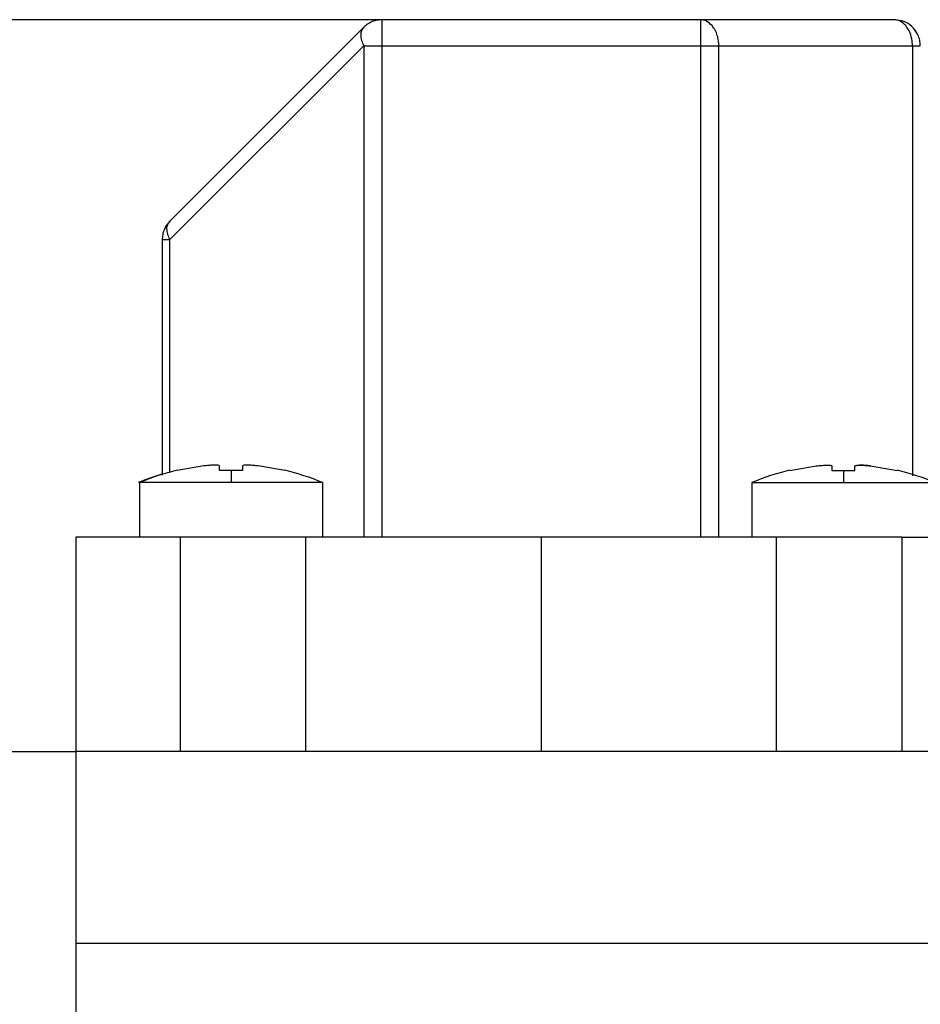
# Model space of a CAD drawing. Header units: millimetres. Extents: x -35 to 777, y -374 to 88.
# Tile 6 of 21: x 95 to 112, y 26 to 45. Entities that reach past the tile are written whole.
import ezdxf

# ---------------------------------------------------------------- set-up
doc = ezdxf.new("R2010")
doc.units = ezdxf.units.MM
doc.header["$LTSCALE"] = 0.173622
doc.layers.add('NoLayerName_001', color=7, linetype='Continuous')
doc.styles.get("Standard").update_dxf_attribs({"font": 'txt', "bigfont": 'extfont2'})
doc.dimstyles.get("Standard").update_dxf_attribs({"dimtxt": 2.5, "dimasz": 2.5, "dimexe": 1.25, "dimexo": 0.625, "dimtad": 1, "dimzin": 0, "dimdsep": 46, "dimtxsty": 'Standard', "dimcen": 2.5, "dimadec": 0, "dimazin": 0, "dimtfac": 0.75, "dimtmove": 0, "dimatfit": 3, "dimfxl": 1, "dimarcsym": 0})

# ---------------------------------------------------------------- blocks, each defined once
blk = doc.blocks.new('_OPEN30')
at = {"color": 0, "linetype": 'ByBlock', "lineweight": -2}
for p, q in [((-1, 0.267949), (0, 0)), ((0, 0), (-1, -0.267949)), ((0, 0), (-1, 0))]:
    blk.add_line(p, q, dxfattribs=at)
blk = doc.blocks.new('*D37')
at = {"layer": 'Defpoints', "color": 0}
for p in [(103.614, 45), (86.98, 31), (91.756, 31)]:
    blk.add_point(p, dxfattribs=at)
at = {"layer": 'NoLayerName_001', "color": 0, "linetype": 'Continuous', "lineweight": 25}
for p, q in [((102.989, 45), (84.18, 45)), ((86.98, 43.5), (86.98, 32.5)), ((91.131, 31), (84.18, 31))]:
    blk.add_line(p, q, dxfattribs=at)
at = {"layer": 'NoLayerName_001', "color": 0, "lineweight": 25, "xscale": 1.5, "yscale": 1.5, "zscale": 1.5}
for p, rotation in [((86.98, 45), 90), ((86.98, 31), 270)]:
    blk.add_blockref('_OPEN30', p, dxfattribs=dict(at, rotation=rotation))
at = {"layer": 'NoLayerName_001', "color": 0, "lineweight": 25, "insert": (84.48, 38), "char_height": 3, "attachment_point": 5, "rotation": 90}
blk.add_mtext('14', dxfattribs=at)
blk = doc.blocks.new('JZB_0002')
at = {"layer": 'NoLayerName_001', "color": 250, "linetype": 'Continuous', "lineweight": 25}
for p, q in [((15.65, 14), (5.857, 14)), ((1.796, 10.146), (5.504, 13.854)), ((16.002, 13.5), (15.995, 13.595)), ((1.796, 9.793), (5.504, 13.5)), ((5.504, 13.5), (5.504, 4.1)), ((5.857, 4.1), (5.857, 13.5)), ((5.857, 13.5), (11.943, 13.5)), ((11.943, 13.5), (11.943, 4.1)), ((12.296, 4.1), (12.296, 13.5)), ((12.296, 13.5), (16.004, 13.5)), ((16.004, 5.273), (16.004, 13.5)), ((1.65, 9.793), (1.65, 5.289)), ((1.796, 5.335), (1.796, 9.793)), ((0, 4.1), (0, 0)), ((2, 0), (2, 4.1)), ((4.4, 4.1), (2, 4.1)), ((4.4, 0), (4.4, 4.1)), ((8.9, 4.1), (8.9, 0)), ((13.4, 0), (13.4, 4.1)), ((15.8, 4.1), (13.4, 4.1)), ((15.8, 0), (15.8, 4.1))]:
    blk.add_line(p, q, dxfattribs=at)
for points, knots in [([(5.857, 14), (5.826, 13.997), (5.761, 13.995), (5.667, 13.965), (5.577, 13.92), (5.529, 13.874), (5.504, 13.854)], [0, 0, 0, 0, 0.095162, 0.193453, 0.293072, 0.3920679, 0.3920679, 0.3920679, 0.3920679]), ([(5.857, 13.5), (5.857, 13.561), (5.857, 13.653), (5.857, 13.77), (5.857, 13.849), (5.857, 13.912), (5.857, 13.961), (5.857, 13.988), (5.857, 14)], [0, 0, 0, 0, 0.1840672, 0.2736339, 0.3535879, 0.4185322, 0.4649222, 0.5, 0.5, 0.5, 0.5]), ([(11.943, 14), (11.943, 13.988), (11.943, 13.961), (11.943, 13.912), (11.943, 13.849), (11.943, 13.77), (11.943, 13.653), (11.943, 13.561), (11.943, 13.5)], [0, 0, 0, 0, 0.0351122, 0.0815145, 0.1464637, 0.2264139, 0.3159689, 0.5, 0.5, 0.5, 0.5]), ([(12.166, 13.887), (12.131, 13.915), (12.073, 13.986), (11.982, 13.991), (11.943, 14)], [0, 0, 0, 0, 0.1361816, 0.2563955, 0.2563955, 0.2563955, 0.2563955]), ([(15.874, 13.887), (15.838, 13.915), (15.78, 13.986), (15.689, 13.991), (15.65, 14)], [0, 0, 0, 0, 0.1361811, 0.2563947, 0.2563947, 0.2563947, 0.2563947]), ([(16.15, 13.5), (16.146, 13.536), (16.144, 13.61), (16.096, 13.742), (16, 13.872), (15.838, 13.981), (15.713, 13.988), (15.65, 14)], [0, 0, 0, 0, 0.1101695, 0.2177278, 0.4155859, 0.5892446, 0.7815633, 0.7815633, 0.7815633, 0.7815633]), ([(5.504, 13.854), (5.49, 13.832), (5.454, 13.79), (5.445, 13.699), (5.459, 13.599), (5.49, 13.535), (5.504, 13.5)], [0, 0, 0, 0, 0.0752944, 0.1624007, 0.2637485, 0.3752181, 0.3752181, 0.3752181, 0.3752181]), ([(12.296, 13.5), (12.294, 13.532), (12.293, 13.6), (12.269, 13.701), (12.231, 13.802), (12.186, 13.858), (12.166, 13.887)], [0, 0, 0, 0, 0.0976976, 0.2026842, 0.3106589, 0.4163765, 0.4163765, 0.4163765, 0.4163765]), ([(15.995, 13.595), (15.982, 13.647), (15.969, 13.756), (15.901, 13.841), (15.874, 13.887)], [0, 0, 0, 0, 0.1594548, 0.3194944, 0.3194944, 0.3194944, 0.3194944]), ([(5.504, 13.5), (5.53, 13.5), (5.587, 13.5), (5.674, 13.5), (5.765, 13.5), (5.827, 13.5), (5.857, 13.5)], [0, 0, 0, 0, 0.0799498, 0.1695079, 0.2625733, 0.3535534, 0.3535534, 0.3535534, 0.3535534]), ([(11.943, 13.5), (11.973, 13.5), (12.035, 13.5), (12.126, 13.5), (12.213, 13.5), (12.27, 13.5), (12.296, 13.5)], [0, 0, 0, 0, 0.0909774, 0.1840419, 0.2736011, 0.3535534, 0.3535534, 0.3535534, 0.3535534]), ([(16.004, 13.5), (16.024, 13.5), (16.06, 13.5), (16.109, 13.5), (16.137, 13.5), (16.15, 13.5)], [0, 0, 0, 0, 0.0616578, 0.1083938, 0.1464466, 0.1464466, 0.1464466, 0.1464466]), ([(1.797, 10.147), (1.776, 10.122), (1.731, 10.074), (1.686, 9.985), (1.655, 9.891), (1.653, 9.825), (1.65, 9.793)], [0, 0, 0, 0, 0.097133, 0.1961716, 0.2952102, 0.3923432, 0.3923432, 0.3923432, 0.3923432]), ([(1.797, 9.793), (1.783, 9.827), (1.752, 9.892), (1.738, 9.992), (1.747, 10.083), (1.783, 10.125), (1.797, 10.147)], [0, 0, 0, 0, 0.1114695, 0.2128174, 0.2999237, 0.3752181, 0.3752181, 0.3752181, 0.3752181]), ([(1.65, 9.793), (1.663, 9.793), (1.691, 9.793), (1.74, 9.793), (1.776, 9.793), (1.797, 9.793)], [0, 0, 0, 0, 0.038068, 0.0848418, 0.1465443, 0.1465443, 0.1465443, 0.1465443]), ([(2, 4.1), (1.799, 4.1), (1.5, 4.1), (1.104, 4.1), (0.817, 4.1), (0.545, 4.1), (0.302, 4.1), (0.123, 4.1), (0.028, 4.1), (0, 4.1)], [0, 0, 0, 0, 0.601723, 0.897836, 1.187321, 1.463182, 1.714523, 1.915643, 2, 2, 2, 2]), ([(8.9, 4.1), (8.641, 4.1), (8.122, 4.1), (7.346, 4.1), (6.64, 4.1), (6.009, 4.1), (5.457, 4.1), (4.922, 4.1), (4.572, 4.1), (4.4, 4.1)], [0, 0, 0, 0, 0.778183, 1.557243, 2.328072, 2.895315, 3.448963, 3.985176, 4.500111, 4.500111, 4.500111, 4.500111]), ([(13.4, 4.1), (13.228, 4.1), (12.878, 4.1), (12.343, 4.1), (11.791, 4.1), (11.16, 4.1), (10.454, 4.1), (9.678, 4.1), (9.159, 4.1), (8.9, 4.1)], [0, 0, 0, 0, 0.514935, 1.051148, 1.604796, 2.172039, 2.942868, 3.721928, 4.500111, 4.500111, 4.500111, 4.500111]), ([(15.8, 4.1), (16.001, 4.1), (16.3, 4.1), (16.696, 4.1), (16.983, 4.1), (17.255, 4.1), (17.498, 4.1), (17.677, 4.1), (17.772, 4.1), (17.8, 4.1)], [0, 0, 0, 0, 0.601723, 0.897836, 1.187321, 1.463182, 1.714523, 1.915643, 2, 2, 2, 2])]:
    blk.add_open_spline(points, degree=3, knots=knots, dxfattribs=at)

msp = doc.modelspace()

# ---------------------------------------------------------------- linework, layer by layer
at = {"layer": 'NoLayerName_001', "color": 250, "linetype": 'Continuous', "lineweight": 25}
for p, q in [((98.2007, 36.4644), (97.6926, 36.3755)), ((98.5007, 36.3755), (98.5007, 36.4644)), ((98.7207, 36.3779), (98.5007, 36.3755)), ((98.7207, 36.3805), (98.7207, 36.1458)), ((98.9407, 36.3755), (98.7207, 36.3779)), ((98.9407, 36.4644), (98.9407, 36.3755)), ((99.7488, 36.3755), (99.2407, 36.4644)), ((109.4054, 36.3755), (109.9135, 36.4644)), ((110.2135, 36.4644), (110.2135, 36.3755)), ((110.2135, 36.3755), (110.4335, 36.3779)), ((110.4335, 36.3805), (110.4335, 36.1458)), ((110.4335, 36.3779), (110.6535, 36.3755)), ((110.6535, 36.3755), (110.6535, 36.4644)), ((110.9535, 36.4644), (111.4616, 36.3755)), ((96.9707, 36.1458), (96.9707, 35.1)), ((100.4707, 36.1458), (100.4707, 35.1)), ((108.6835, 36.1458), (108.6835, 35.1))]:
    msp.add_line(p, q, dxfattribs=at)
at = {"layer": 'NoLayerName_001', "color": 7, "linetype": 'Continuous', "lineweight": 25}
for p, q in [((89.7535, 31), (95.7535, 31)), ((95.7535, 31), (95.7535, -31)), ((160.7535, 31), (95.7535, 31)), ((95.7535, 27.3333), (160.7535, 27.3333))]:
    msp.add_line(p, q, dxfattribs=at)
at = {"layer": 'NoLayerName_001', "color": 250, "linetype": 'Continuous', "lineweight": 25}
for centre, start, end in [((98.7207, 32), 103.21876, 112.88834), ((98.7207, 32), 67.10963, 76.77013), ((110.4335, 32), 103.21876, 112.88898), ((110.4335, 32), 67.11017, 76.77013), ((98.6973, 32), 106.79873, 112.88834)]:
    msp.add_arc(centre, 4.5, start, end, dxfattribs=at)
for points, knots in [([(98.5007, 36.4644), (98.4961, 36.4673), (98.4838, 36.4772), (98.4542, 36.4772), (98.4184, 36.4795), (98.3623, 36.4781), (98.2895, 36.474), (98.2306, 36.4674), (98.2007, 36.4644)], [0, 0, 0, 0, 0.01635816, 0.045925, 0.08425912, 0.12591806, 0.21327546, 0.30341782, 0.30341782, 0.30341782, 0.30341782]), ([(99.2407, 36.4644), (99.2108, 36.4674), (99.152, 36.474), (99.0792, 36.4781), (99.0231, 36.4795), (98.9872, 36.4772), (98.9577, 36.4772), (98.9454, 36.4673), (98.9407, 36.4644)], [0, 0, 0, 0, 0.09014098, 0.17749423, 0.21915162, 0.25747665, 0.28703876, 0.30341373, 0.30341373, 0.30341373, 0.30341373]), ([(109.9135, 36.4644), (109.9501, 36.4679), (110.0046, 36.4742), (110.0754, 36.4778), (110.1227, 36.4796), (110.1608, 36.4775), (110.1919, 36.4777), (110.2065, 36.4679), (110.2135, 36.4644)], [0, 0, 0, 0, 0.11041756, 0.16444445, 0.21271318, 0.25188273, 0.27989275, 0.30317563, 0.30317563, 0.30317563, 0.30317563]), ([(110.6535, 36.4644), (110.6628, 36.4682), (110.6812, 36.4787), (110.7156, 36.478), (110.7685, 36.4797), (110.849, 36.4751), (110.9159, 36.4679), (110.9535, 36.4644)], [0, 0, 0, 0, 0.03008939, 0.06184999, 0.10089035, 0.18961996, 0.30291803, 0.30291803, 0.30291803, 0.30291803]), ([(110.9535, 36.4644), (110.9159, 36.4679), (110.8461, 36.4764), (110.7758, 36.4775), (110.7433, 36.4789)], [0, 0, 0, 0, 0.11329817, 0.21071946, 0.21071946, 0.21071946, 0.21071946]), ([(98.7207, 36.1458), (98.6045, 36.1458), (98.3843, 36.1458), (98.0751, 36.1458), (97.7997, 36.1458), (97.5527, 36.1458), (97.3332, 36.1458), (97.1557, 36.1458), (97.0395, 36.1458), (96.9849, 36.1458), (96.9707, 36.1458)], [0, 0, 0, 0, 0.3486749, 0.6605472, 0.9275618, 1.1749981, 1.4015139, 1.5860483, 1.7075196, 1.75, 1.75, 1.75, 1.75]), ([(100.4707, 36.1458), (100.4627, 36.1458), (100.4283, 36.1458), (100.3459, 36.1458), (100.2013, 36.1458), (99.9921, 36.1458), (99.7239, 36.1458), (99.4101, 36.1458), (99.0704, 36.1458), (98.8377, 36.1458), (98.7207, 36.1458)], [0, 0, 0, 0, 0.0239732, 0.1033778, 0.2470174, 0.4579513, 0.7309159, 1.0516779, 1.3991897, 1.75, 1.75, 1.75, 1.75]), ([(108.6835, 36.1458), (108.6915, 36.1458), (108.7259, 36.1458), (108.8083, 36.1458), (108.9529, 36.1458), (109.1621, 36.1458), (109.4303, 36.1458), (109.7441, 36.1458), (110.0838, 36.1458), (110.3166, 36.1458), (110.4335, 36.1458)], [0, 0, 0, 0, 0.0239732, 0.1033778, 0.2470174, 0.4579513, 0.7309159, 1.0516779, 1.3991897, 1.75, 1.75, 1.75, 1.75]), ([(110.4335, 36.1458), (110.5497, 36.1458), (110.7699, 36.1458), (111.0791, 36.1458), (111.3545, 36.1458), (111.6015, 36.1458), (111.821, 36.1458), (111.9985, 36.1458), (112.1147, 36.1458), (112.1693, 36.1458), (112.1835, 36.1458)], [0, 0, 0, 0, 0.3486749, 0.6605472, 0.9275618, 1.1749981, 1.4015139, 1.5860483, 1.7075196, 1.75, 1.75, 1.75, 1.75])]:
    msp.add_open_spline(points, degree=3, knots=knots, dxfattribs=at)

# ---------------------------------------------------------------- block references
at = {"layer": 'NoLayerName_001', "color": 0}
msp.add_blockref('JZB_0002', (95.7535, 31), dxfattribs=at)

# ---------------------------------------------------------------- dimensions: what is measured, and where the dimension line sits
at = {"layer": 'NoLayerName_001', "color": 7, "linetype": 'Continuous', "lineweight": 25}
dim = msp.add_linear_dim(base=(86.9804, 31), p1=(103.6136, 45), p2=(91.7565, 31), angle=270, dimstyle='Standard', override={"dimtxt": 3, "dimasz": 1.5, "dimexe": 2.8, "dimgap": 1, "dimdec": 3, "dimzin": 8, "dimblk": 'OPEN30', "dimclrd": 0, "dimclre": 0, "dimclrt": 0, "dimtp": 0, "dimtm": 0, "dimlwd": 25, "dimlwe": 25}, dxfattribs=at)
dim.commit()
dim.dimension.update_dxf_attribs({"geometry": '*D37', "text_midpoint": (86.9804, 38), "dimtype": 160})

doc.saveas('drawing.dxf')
